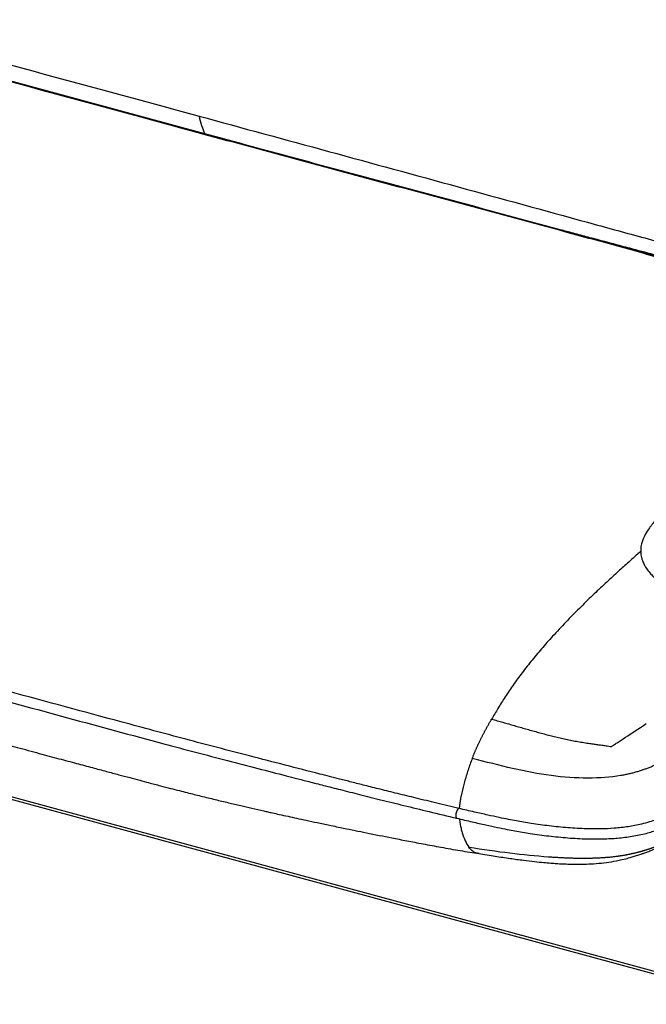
# Paper-space layout '_Trimetric' of a CAD drawing. Header units: millimetres. Extents: x -826 to 1033, y -202 to 1013.
# Tile 10 of 19: x 278 to 591, y -26 to 465. Entities that reach past the tile are written whole.
import ezdxf

# ---------------------------------------------------------------- set-up
doc = ezdxf.new("R2010")
doc.units = ezdxf.units.MM

psp = doc.layouts.new('_Trimetric')

# ---------------------------------------------------------------- linework, layer by layer
at = {"color": 7, "linetype": 'Continuous', "lineweight": 25}
for p, q in [((370.77, 408.17), (193.8, 456.27)), ((407.28, 398.26), (370.77, 408.17)), ((-662.41, 332.18), (650.54, -24.65)), ((-661.36, 330.54), (650.54, -26.01)), ((507.55, 49.18), (507.46, 49.2))]:
    psp.add_line(p, q, dxfattribs=at)
at = {"color": 7, "linetype": 'Continuous', "lineweight": 25, "flags": 128}
for points in [[(363.23, 410.2), (274.03, 434.45), (186.25, 458.3)], [(497.52, 71.69), (497.34, 71.68), (496.95, 71.4), (496.56, 70.78), (496.23, 69.94), (496, 68.99), (495.91, 68.08), (495.99, 67.35), (496.2, 66.91), (496.36, 66.83)]]:
    psp.add_lwpolyline(points, dxfattribs=at)
at = {"color": 7, "linetype": 'Continuous', "lineweight": 25}
for points, knots in [([(190.91, 465.1), (219.64, 457.29), (249.52, 449.17), (309.26, 432.94), (339.13, 424.82), (367.86, 417.01)], [0, 0, 0, 0, 0.5, 0.5, 1, 1, 1, 1]), ([(360.68, 410.53), (331.95, 418.34), (302.08, 426.46), (242.32, 442.7), (212.45, 450.82), (183.71, 458.63)], [0, 0, 0, 0, 0.5, 0.5, 1, 1, 1, 1]), ([(367.87, 417.01), (389.41, 411.14), (432.48, 399.42), (497.06, 381.75), (549.06, 367.48), (588.48, 356.66), (615.45, 349.3), (642.71, 341.75), (665.26, 335.41), (682.69, 330.49), (692.3, 327.76), (697.82, 326.17), (699.19, 325.78)], [0, 0, 0, 0, 0.19511, 0.390142, 0.584921, 0.666577, 0.748406, 0.831636, 0.914026, 0.950917, 0.987873, 1, 1, 1, 1]), ([(693.3, 320.03), (691.16, 320.64), (681.62, 323.36), (664.82, 327.87), (640.68, 334.32), (614.35, 341.51), (585.77, 349.62), (550.1, 359.38), (507.6, 370.89), (458.38, 384.13), (409.3, 397.34), (376.89, 406.13), (360.68, 410.53)], [0, 0, 0, 0, 0.0192544, 0.0855689, 0.1513857, 0.236448, 0.3231513, 0.4100398, 0.5577682, 0.7052647, 0.8526669, 1, 1, 1, 1]), ([(363.21, 410.19), (363.17, 410.21), (362.38, 410.52), (361.51, 410.52), (360.68, 410.53)], [0, 0, 0, 0, 0.0512671, 1, 1, 1, 1]), ([(693.86, 320.57), (692.81, 320.87), (684.52, 323.26), (669.07, 327.39), (645.31, 333.76), (619.27, 340.77), (590.87, 348.71), (555.32, 358.37), (512.71, 369.87), (463.03, 383.22), (413.07, 396.68), (379.87, 405.69), (363.21, 410.21)], [0, 0, 0, 0, 0.00947, 0.074933, 0.140259, 0.225128, 0.311597, 0.39875, 0.547745, 0.697563, 0.848305, 1, 1, 1, 1]), ([(694.26, 320.96), (693.95, 321.05), (692.04, 321.58), (688.41, 322.57), (683.27, 323.98), (677.81, 325.48), (672.03, 327.05), (666.01, 328.69), (660.23, 330.27), (654.87, 331.72), (650.03, 333.04), (645.37, 334.3), (640.93, 335.5), (635.89, 336.86), (629.87, 338.48), (622.49, 340.45), (614.59, 342.56), (601.22, 346.12), (587.88, 349.67), (574.51, 353.24), (566.66, 355.33), (559.13, 357.35), (553.3, 358.91), (549.9, 359.82), (548.93, 360.08)], [0, 0, 0, 0, 0.006274, 0.0393015, 0.0745438, 0.1120011, 0.1516735, 0.193561, 0.2360188, 0.2706643, 0.303971, 0.3359391, 0.3665686, 0.3956028, 0.4400897, 0.4909431, 0.5481632, 0.6033533, 0.7675563, 0.8241617, 0.8796942, 0.929742, 0.9798368, 1, 1, 1, 1]), ([(497.52, 71.69), (493.81, 72.57), (486.67, 74.27), (476.43, 76.75), (467.04, 79.05), (458.52, 81.16), (450.88, 83.06), (444.13, 84.77), (438.23, 86.26), (432.98, 87.6), (423.93, 89.91), (410.66, 93.32), (388.33, 99.09), (361.17, 106.18), (302.44, 122.02), (206.57, 148.12), (115.89, 172.74), (57.56, 188.6), (42.03, 192.82), (27.13, 196.87), (15.8, 199.95), (7.44, 202.22), (1.33, 203.88), (-5.85, 205.83), (-14.12, 208.08), (-23.4, 210.6), (-33.69, 213.4), (-44.97, 216.46), (-57.29, 219.81), (-65.85, 222.14), (-70.31, 223.35)], [0, 0, 0, 0, 0.019087, 0.036725, 0.052916, 0.067658, 0.080954, 0.092605, 0.10286, 0.111723, 0.12, 0.15015, 0.181181, 0.237005, 0.292827, 0.492196, 0.745943, 0.773856, 0.801738, 0.828323, 0.852938, 0.861855, 0.872649, 0.885356, 0.899977, 0.916512, 0.934615, 0.954563, 0.976358, 1, 1, 1, 1]), ([(-71.63, 218.53), (-68.03, 217.55), (-61.11, 215.67), (-51.14, 212.96), (-41.98, 210.47), (-33.65, 208.2), (-26.17, 206.17), (-19.54, 204.37), (-13.74, 202.79), (-8.58, 201.39), (0.33, 198.97), (13.43, 195.41), (46, 186.56), (110.48, 169.03), (185.05, 148.77), (254.52, 129.89), (302.36, 116.91), (339.51, 106.81), (366.12, 99.74), (381.8, 95.63), (396.87, 91.72), (408.35, 88.75), (416.82, 86.57), (423.02, 84.98), (430.32, 83.11), (438.73, 80.97), (448.19, 78.58), (458.7, 75.96), (470.26, 73.11), (482.93, 70.03), (491.76, 67.92), (496.36, 66.83)], [0, 0, 0, 0, 0.019081, 0.036714, 0.0529, 0.067638, 0.080928, 0.092572, 0.102819, 0.111674, 0.119952, 0.150105, 0.181137, 0.292775, 0.49213, 0.576704, 0.661275, 0.745846, 0.773769, 0.801655, 0.828225, 0.852823, 0.861751, 0.872558, 0.885276, 0.899909, 0.916456, 0.934573, 0.954536, 0.976345, 1, 1, 1, 1]), ([(598.68, 219.37), (598.03, 218.6), (596.85, 217.19), (595.3, 215.29), (594.05, 213.71), (592.97, 212.28), (591.51, 210.23), (589.8, 207.41), (588.47, 204.04), (588, 200.9), (588.14, 198.61), (588.51, 196.78), (589.02, 195.15), (589.92, 193.11), (591.28, 190.87), (593.03, 188.68), (594.84, 186.83), (596.76, 185.18), (598.89, 183.58), (601.47, 181.91), (604.5, 180.21), (607.77, 178.6), (610.87, 177.23), (613.42, 176.19), (615.67, 175.31), (618.09, 174.41), (621.14, 173.31), (624.76, 172.06), (631.25, 169.89), (640.32, 166.98), (651.96, 163.5), (665.42, 159.74), (680.91, 155.74), (695.13, 152.47), (705.95, 150.17), (713.28, 148.74), (720.8, 147.51), (728.57, 146.62), (735.61, 146.27), (741.81, 146.35), (747.12, 146.71), (752.48, 147.37), (757.27, 148.24), (761.2, 149.2), (764.09, 150.06), (766.44, 150.87), (768.7, 151.76), (771.54, 153.04), (774.98, 154.89), (778.62, 157.25), (782.04, 159.78), (785.28, 162.34), (788.57, 165), (792.05, 167.91), (795.83, 171.21), (798.31, 173.57), (799.63, 174.83)], [0, 0, 0, 0, 0.015362, 0.028038, 0.037649, 0.046388, 0.055826, 0.076381, 0.097935, 0.113892, 0.127457, 0.134853, 0.143837, 0.154877, 0.170019, 0.183786, 0.195763, 0.206284, 0.218033, 0.23064, 0.244839, 0.260098, 0.27312, 0.28337, 0.290875, 0.299881, 0.311763, 0.326318, 0.341321, 0.385516, 0.428137, 0.469566, 0.531391, 0.593217, 0.618018, 0.642909, 0.667907, 0.693115, 0.71866, 0.73514, 0.752171, 0.769666, 0.787509, 0.800373, 0.810935, 0.819198, 0.827065, 0.837665, 0.854734, 0.873723, 0.892531, 0.911006, 0.929764, 0.950589, 0.973847, 1, 1, 1, 1]), ([(588.14, 199.9), (587.58, 199.41), (585.58, 197.68), (581.84, 194.35), (576.74, 189.74), (571, 184.46), (564.8, 178.63), (558.29, 172.29), (551.61, 165.53), (545.25, 158.78), (539.35, 152.19), (534.04, 145.91), (529.12, 139.66), (524.63, 133.49), (520.61, 127.51), (517.02, 121.84), (514.8, 118.05), (513.75, 116.26)], [0, 0, 0, 0, 0.02251, 0.079982, 0.149278, 0.226004, 0.309006, 0.396264, 0.485773, 0.575323, 0.650209, 0.721711, 0.788317, 0.849269, 0.904753, 0.954956, 1, 1, 1, 1]), ([(-61.63, 194.14), (-54.28, 192.14), (-35.92, 187.15), (-6.64, 179.19), (26.01, 170.32), (55.89, 162.2), (82.83, 154.88), (106.77, 148.37), (129.91, 142.08), (150.74, 136.43), (169.3, 131.39), (185.65, 126.95), (201.27, 122.71), (216.11, 118.68), (230.06, 114.9), (243.12, 111.36), (255.25, 108.07), (266.54, 105.02), (277.43, 102.07), (287.83, 99.26), (297.68, 96.6), (306.51, 94.23), (314.39, 92.11), (321.41, 90.23), (327.64, 88.56), (333.18, 87.09), (338.14, 85.77), (343.22, 84.43), (348.35, 83.08), (353.46, 81.76), (357.91, 80.61), (361.84, 79.61), (365.4, 78.72), (370.06, 77.56), (375.76, 76.17), (382.39, 74.58), (388.46, 73.15), (394.31, 71.79), (398.8, 70.76), (402.24, 69.98), (404.83, 69.4), (408.21, 68.64), (412.2, 67.76), (416.68, 66.78), (421.53, 65.73), (427.02, 64.56), (433.22, 63.25), (441.41, 61.55), (451.78, 59.44), (462.25, 57.36), (471.68, 55.51), (479.83, 53.95), (488.72, 52.3), (498.03, 50.65), (504.39, 49.63), (507.54, 49.13)], [0, 0, 0, 0, 0.039009, 0.097358, 0.155283, 0.212172, 0.255783, 0.298176, 0.339132, 0.378456, 0.408621, 0.437549, 0.465167, 0.491409, 0.516218, 0.539139, 0.560588, 0.580529, 0.598932, 0.618279, 0.635615, 0.651124, 0.664983, 0.677358, 0.688216, 0.697929, 0.706624, 0.714419, 0.724758, 0.733628, 0.741335, 0.748146, 0.754292, 0.759971, 0.772563, 0.784095, 0.794583, 0.804206, 0.8145, 0.817928, 0.822089, 0.827948, 0.835518, 0.842807, 0.851194, 0.860676, 0.871273, 0.883291, 0.903025, 0.9249, 0.937635, 0.951747, 0.967153, 0.983739, 1, 1, 1, 1]), ([(504.11, 96.67), (504.19, 96.88), (504.36, 97.3), (504.61, 97.93), (504.86, 98.56), (505.12, 99.18), (505.38, 99.79), (505.63, 100.4), (505.89, 101), (506.16, 101.59), (506.42, 102.18), (506.69, 102.77), (506.96, 103.35), (507.22, 103.93), (507.5, 104.5), (507.77, 105.07), (508.04, 105.63), (508.32, 106.19), (508.59, 106.75), (508.87, 107.3), (509.15, 107.85), (509.43, 108.39), (509.71, 108.94), (510, 109.48), (510.28, 110.01), (510.57, 110.55), (510.85, 111.08), (511.14, 111.61), (511.43, 112.13), (511.71, 112.66), (512, 113.18), (512.29, 113.7), (512.58, 114.21), (512.88, 114.73), (513.17, 115.24), (513.46, 115.75), (513.66, 116.09), (513.75, 116.26)], [0, 0, 0, 0, 0.029367, 0.058616, 0.087754, 0.116787, 0.145726, 0.174578, 0.203354, 0.232063, 0.260715, 0.28932, 0.317883, 0.346411, 0.374908, 0.40338, 0.43183, 0.46026, 0.488675, 0.517077, 0.545472, 0.573863, 0.602251, 0.63064, 0.659031, 0.687426, 0.715823, 0.744226, 0.772632, 0.801042, 0.829457, 0.857874, 0.886295, 0.914718, 0.943143, 0.971571, 1, 1, 1, 1]), ([(513.75, 116.26), (514.7, 115.99), (516.59, 115.45), (519.43, 114.64), (522.26, 113.82), (525.09, 113.01), (527.93, 112.19), (530.76, 111.38), (533.6, 110.58), (536.45, 109.79), (539.3, 109.02), (542.15, 108.27), (545.02, 107.54), (547.89, 106.85), (550.81, 106.19), (553.77, 105.59), (556.76, 105.05), (559.74, 104.55), (562.45, 104.14), (564.87, 103.79), (567.02, 103.49), (569.18, 103.19), (571.16, 102.91), (572.59, 102.71), (573.3, 102.61), (573.48, 102.59)], [0, 0, 0, 0, 0.049832, 0.09957, 0.149199, 0.198718, 0.248124, 0.297407, 0.346529, 0.395404, 0.443978, 0.492253, 0.540248, 0.587953, 0.635319, 0.683606, 0.731518, 0.779123, 0.826495, 0.860852, 0.895155, 0.930028, 0.964907, 0.991225, 1, 1, 1, 1]), ([(573.48, 102.58), (573.6, 102.66), (573.77, 102.77), (574.17, 103.04), (574.4, 103.19), (575.16, 103.69), (575.73, 104.06), (577.57, 105.27), (578.97, 106.19), (583.53, 109.13), (587.05, 111.36), (590.89, 113.98)], [0, 0, 0, 0, 0.0625, 0.0625, 0.125, 0.125, 0.25, 0.25, 0.5, 0.5, 1, 1, 1, 1]), ([(504.11, 96.67), (503.4, 94.73), (501.99, 90.93), (500.24, 85.13), (499.15, 80.82), (498.47, 77.68), (498.09, 75.66), (497.77, 73.53), (497.67, 72.24), (497.63, 71.66)], [0, 0, 0, 0, 0.240465, 0.470726, 0.689522, 0.746371, 0.839897, 0.927602, 1, 1, 1, 1]), ([(578.1, 88.06), (573.09, 87.21), (567.55, 86.79), (555.84, 86.79), (549.66, 87.21), (537.12, 88.87), (530.75, 90.12), (517.69, 93.11), (511.01, 94.86), (504.11, 96.67)], [0, 0, 0, 0, 0.25, 0.25, 0.5, 0.5, 0.75, 0.75, 1, 1, 1, 1]), ([(604.62, 98), (604.38, 97.86), (603.89, 97.59), (603.16, 97.19), (602.43, 96.79), (601.69, 96.4), (600.94, 96), (600.19, 95.62), (599.43, 95.23), (598.67, 94.85), (597.89, 94.48), (597.11, 94.11), (596.32, 93.74), (595.53, 93.38), (594.72, 93.03), (593.9, 92.68), (593.07, 92.34), (592.24, 92), (591.39, 91.68), (590.52, 91.35), (589.65, 91.04), (588.76, 90.74), (587.87, 90.44), (586.95, 90.16), (586.03, 89.88), (585.09, 89.61), (584.13, 89.36), (583.16, 89.11), (582.18, 88.88), (581.18, 88.65), (580.17, 88.44), (579.15, 88.25), (578.45, 88.12), (578.1, 88.06)], [0, 0, 0, 0, 0.033519, 0.067002, 0.100444, 0.133843, 0.167194, 0.200491, 0.23373, 0.266903, 0.300003, 0.333023, 0.365957, 0.398798, 0.431541, 0.464181, 0.496711, 0.529127, 0.561423, 0.593598, 0.625649, 0.657572, 0.689364, 0.721023, 0.752546, 0.783933, 0.815181, 0.846293, 0.877272, 0.908123, 0.938853, 0.969475, 1, 1, 1, 1]), ([(613.09, 74.41), (611.93, 73.73), (609.78, 72.46), (606.62, 70.76), (603.83, 69.37), (601.46, 68.28), (599.55, 67.46), (597.69, 66.72), (595.44, 65.89), (592.33, 64.86), (587.84, 63.63), (582.02, 62.48), (575.08, 61.73), (568.07, 61.43), (560.29, 61.5), (551.71, 61.98), (542.48, 62.91), (535.17, 63.93), (529.73, 64.82), (525.99, 65.48), (521.92, 66.25), (517.16, 67.21), (511.46, 68.45), (504.8, 69.96), (500.06, 71.09), (497.52, 71.69)], [0, 0, 0, 0, 0.047105, 0.087734, 0.121954, 0.14982, 0.171356, 0.186556, 0.211196, 0.242697, 0.280725, 0.338748, 0.394182, 0.447092, 0.500102, 0.570558, 0.640596, 0.710203, 0.739432, 0.768236, 0.798484, 0.836479, 0.88272, 0.937227, 1, 1, 1, 1]), ([(496.36, 66.83), (498.94, 66.21), (503.76, 65.07), (510.55, 63.53), (516.35, 62.27), (521.19, 61.3), (525.35, 60.51), (529.18, 59.84), (534.78, 58.93), (542.3, 57.9), (551.78, 56.95), (560.58, 56.48), (568.6, 56.44), (575.85, 56.77), (583.1, 57.58), (588.86, 58.74), (593.06, 59.88), (595.76, 60.72), (597.97, 61.49), (599.77, 62.17), (601.52, 62.87), (603.53, 63.72), (606.02, 64.87), (608.94, 66.32), (612.22, 68.1), (614.46, 69.42), (615.66, 70.12)], [0, 0, 0, 0, 0.062236, 0.116319, 0.162168, 0.199729, 0.229681, 0.258558, 0.287854, 0.357554, 0.427562, 0.498061, 0.551179, 0.604534, 0.660937, 0.719981, 0.749225, 0.774792, 0.796427, 0.81429, 0.829695, 0.85138, 0.879276, 0.913356, 0.953609, 1, 1, 1, 1]), ([(497.72, 66.51), (497.76, 66.07), (497.85, 65.2), (498.11, 63.62), (498.51, 61.71), (499.3, 58.81), (500.48, 55.44), (501.74, 53.39), (502.37, 52.37)], [0, 0, 0, 0, 0.069825, 0.140569, 0.275241, 0.41978, 0.711406, 1, 1, 1, 1]), ([(576.33, 47.88), (576.5, 47.9), (576.84, 47.95), (577.34, 48.02), (577.84, 48.09), (578.33, 48.17), (578.82, 48.25), (579.31, 48.33), (579.8, 48.41), (580.28, 48.5), (580.76, 48.58), (581.23, 48.67), (581.7, 48.76), (582.17, 48.86), (582.64, 48.95), (583.1, 49.05), (583.55, 49.15), (584.01, 49.25), (584.46, 49.35), (584.9, 49.45), (585.34, 49.56), (585.78, 49.66), (586.22, 49.77), (586.65, 49.88), (587.08, 49.99), (587.5, 50.11), (587.92, 50.22), (588.34, 50.34), (588.76, 50.45), (589.17, 50.57), (589.58, 50.69), (589.98, 50.81), (590.39, 50.93), (590.79, 51.05), (591.18, 51.18), (591.58, 51.3), (591.97, 51.43), (592.35, 51.55), (592.74, 51.68), (593.12, 51.81), (593.5, 51.94), (593.88, 52.07), (594.25, 52.2), (594.62, 52.33), (594.99, 52.47), (595.36, 52.6), (595.72, 52.73), (596.09, 52.87), (596.45, 53), (596.8, 53.14), (597.16, 53.28), (597.51, 53.41), (597.86, 53.55), (598.21, 53.69), (598.56, 53.83), (598.9, 53.97), (599.25, 54.11), (599.59, 54.25), (599.93, 54.39), (600.27, 54.53), (600.6, 54.67), (600.93, 54.81), (601.27, 54.96), (601.6, 55.1), (601.93, 55.24), (602.25, 55.39), (602.58, 55.53), (602.79, 55.63), (602.9, 55.67)], [0, 0, 0, 0, 0.0147056, 0.029422, 0.0441504, 0.0588919, 0.0736475, 0.088418, 0.1032041, 0.1180062, 0.1328249, 0.1476604, 0.1625127, 0.177382, 0.1922683, 0.2071714, 0.222091, 0.2370271, 0.2519792, 0.266947, 0.2819302, 0.2969285, 0.3119414, 0.3269686, 0.3420096, 0.3570636, 0.3721304, 0.38721, 0.4023025, 0.4174079, 0.4325264, 0.4476583, 0.4628037, 0.4779631, 0.4931364, 0.5083235, 0.5235242, 0.5387385, 0.5539659, 0.5692064, 0.5844595, 0.599725, 0.6150026, 0.630292, 0.6455928, 0.6609047, 0.6762274, 0.6915605, 0.7069038, 0.722257, 0.7376197, 0.7529916, 0.7683725, 0.7837621, 0.7991602, 0.8145664, 0.8299806, 0.8454025, 0.8608318, 0.8762685, 0.8917121, 0.9071627, 0.9226199, 0.9380836, 0.9535536, 0.9690298, 0.9845119, 1, 1, 1, 1]), ([(502.37, 52.37), (509.38, 51.26), (516.19, 50.29), (529.43, 48.68), (535.85, 48.05), (542.1, 47.6)], [0, 0, 0, 0, 0.5, 0.5, 1, 1, 1, 1]), ([(507.46, 49.2), (506.95, 49.28), (505.74, 49.48), (503.99, 50.45), (502.91, 51.73), (502.37, 52.37)], [0, 0, 0, 0, 0.2625806, 0.6302983, 1, 1, 1, 1]), ([(507.45, 49.14), (510.12, 48.72), (515.32, 47.9), (522.72, 46.79), (529.3, 45.89), (534.86, 45.22), (539.41, 44.76), (543.05, 44.44), (546.13, 44.22), (549.29, 44.03), (552.7, 43.9), (556.36, 43.84), (560.33, 43.89), (564.79, 44.09), (569.79, 44.55), (574.89, 45.32), (579.21, 46.24), (582.6, 47.12), (585.01, 47.82), (586.83, 48.4), (588.43, 48.94), (589.91, 49.45), (591.7, 50.1), (593.88, 50.94), (595.58, 51.62), (596.54, 52.03), (596.66, 52.08)], [0, 0, 0, 0, 0.087158, 0.169439, 0.240316, 0.300283, 0.34886, 0.386176, 0.416401, 0.446283, 0.485066, 0.52255, 0.559357, 0.607498, 0.66029, 0.71395, 0.770599, 0.803643, 0.829986, 0.858728, 0.874999, 0.894589, 0.92093, 0.954164, 0.994371, 1, 1, 1, 1]), ([(542.09, 47.6), (542.42, 47.57), (543.08, 47.53), (544.07, 47.46), (545.06, 47.4), (546.05, 47.34), (547.04, 47.28), (548.04, 47.22), (549.03, 47.17), (550.03, 47.13), (551.03, 47.08), (552.03, 47.05), (553.03, 47.01), (554.03, 46.98), (555.03, 46.95), (556.03, 46.93), (557.03, 46.92), (558.03, 46.91), (559.02, 46.9), (560.02, 46.9), (561.01, 46.9), (562.01, 46.92), (563, 46.93), (563.98, 46.96), (564.97, 46.98), (565.95, 47.02), (566.92, 47.06), (567.9, 47.11), (568.86, 47.17), (569.82, 47.23), (570.78, 47.3), (571.72, 47.38), (572.66, 47.46), (573.59, 47.56), (574.52, 47.66), (575.43, 47.76), (576.03, 47.84), (576.33, 47.88)], [0, 0, 0, 0, 0.02904, 0.058055, 0.087047, 0.116016, 0.144963, 0.173887, 0.202788, 0.231663, 0.260512, 0.289333, 0.318123, 0.346881, 0.375604, 0.404292, 0.432942, 0.461554, 0.490126, 0.518658, 0.54715, 0.575605, 0.604023, 0.632407, 0.660761, 0.689088, 0.717394, 0.745681, 0.773952, 0.80221, 0.830458, 0.8587, 0.886941, 0.915186, 0.94344, 0.971709, 1, 1, 1, 1])]:
    psp.add_open_spline(points, degree=3, knots=knots, dxfattribs=at)
psp.add_open_spline([(367.87, 417.01), (368.63, 413.72), (369.61, 410.74), (370.77, 408.17)], degree=3, dxfattribs=at)

doc.saveas('drawing.dxf')
